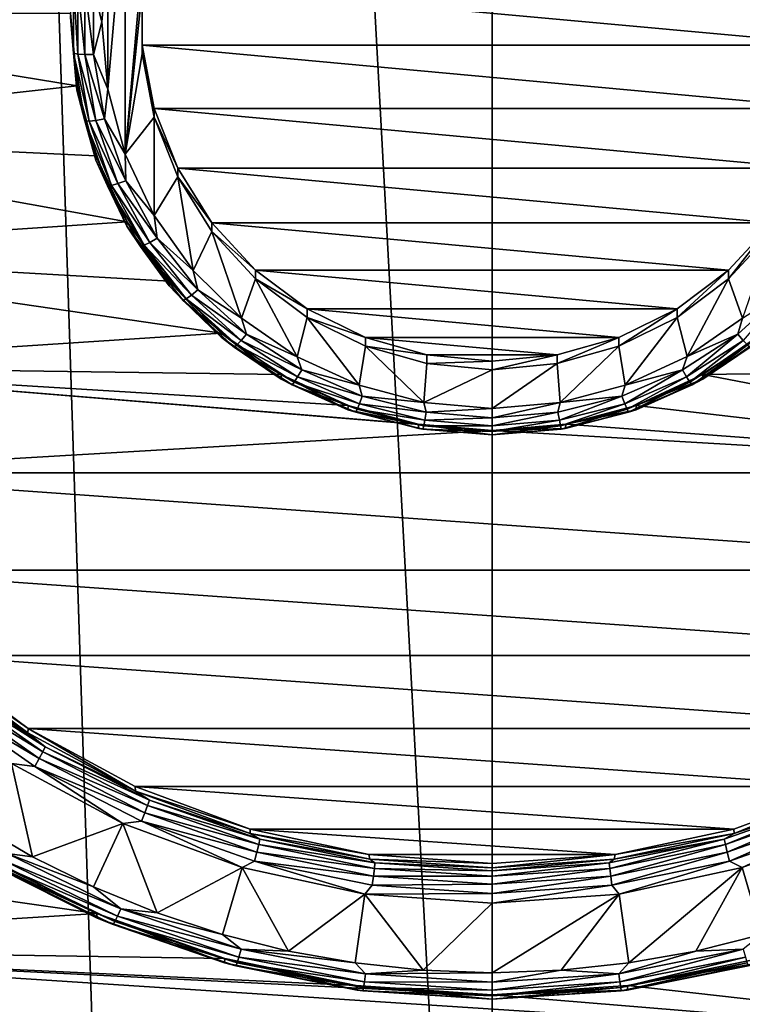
# Model space of a CAD drawing. Header units: metres. Extents: x -150 to 310, y -128 to 84.
# Tile 130 of 256: x -3.03 to 1.6, y -117.27 to -110.96. Entities that reach past the tile are written whole.
import ezdxf

# ---------------------------------------------------------------- set-up
doc = ezdxf.new("R2010")
doc.units = ezdxf.units.M
doc.layers.add('solid_26009703_SW0001', color=7, linetype='CONTINUOUS')

msp = doc.modelspace()

# ---------------------------------------------------------------- linework, layer by layer
at = {"layer": 'solid_26009703_SW0001'}
for points in [[(-0.000596, -124.709145, 16.25), (0.003128, -16.275095, 16.251808), (-5.880179, -16.400223, 16.125528)], [(-0.000596, -124.709145, 16.25), (2.308466, -124.69001, 16.230967), (0.003128, -16.275095, 16.251808)], [(5.7772, -124.589066, 16.130749), (5.884871, -16.400381, 16.125368), (0.003128, -16.275095, 16.251808)], [(2.308466, -124.69001, 16.230967), (5.7772, -124.589066, 16.130749), (0.003128, -16.275095, 16.251808)], [(-2.321975, -124.689781, 16.230743), (-0.000596, -124.709145, 16.25), (-5.880179, -16.400223, 16.125528)], [(-5.778094, -124.589027, 16.130713), (-2.321975, -124.689781, 16.230743), (-5.880179, -16.400223, 16.125528)], [(-2.349198, -111.822823, -17.942829), (-2.349225, -110.129768, -18.180773), (-2.163612, -109.736816, -18.235998)], [(-2.240147, -110.771706, -18.090555), (-2.349198, -111.822823, -17.942829), (-2.163612, -109.736816, -18.235998)], [(-2.461334, -111.406845, -18.001291), (-2.461346, -110.545746, -18.122311), (-2.349225, -110.129768, -18.180773)], [(-2.349198, -111.822823, -17.942829), (-2.461334, -111.406845, -18.001291), (-2.349225, -110.129768, -18.180773)], [(-2.552875, -110.765427, -18.081612), (-2.461346, -110.545746, -18.122311), (-2.5, -110.976295, -18.061802)], [(-2.461334, -111.406845, -18.001291), (-2.5, -110.976295, -18.061802), (-2.461346, -110.545746, -18.122311)], [(-2.681023, -111.177017, -17.894037), (-2.7, -110.948425, -17.863752), (-2.681023, -110.73703, -17.955873)], [(-2.681023, -110.73703, -17.955873), (-2.652675, -110.747124, -18.010807), (-2.652675, -111.182457, -17.949625)], [(-2.681023, -111.177017, -17.894037), (-2.681023, -110.73703, -17.955873), (-2.652675, -111.182457, -17.949625)], [(-2.240145, -110.716026, -17.694448), (-2.240145, -111.125153, -17.63695), (-2.240147, -110.771706, -18.090555)], [(2.240145, -111.125153, -17.63695), (-2.240145, -111.125153, -17.63695), (-2.240145, -110.716026, -17.694448)], [(2.240145, -111.125153, -17.63695), (-2.240145, -110.716026, -17.694448), (2.240145, -110.716026, -17.694448)], [(-2.652675, -110.747124, -18.010807), (-2.608516, -110.756905, -18.054136), (-2.608516, -111.184998, -17.993973)], [(-2.652675, -111.182457, -17.949625), (-2.652675, -110.747124, -18.010807), (-2.608516, -111.184998, -17.993973)], [(-2.608516, -110.756905, -18.054136), (-2.552875, -110.765427, -18.081612), (-2.552875, -111.18438, -18.02273)], [(-2.608516, -111.184998, -17.993973), (-2.608516, -110.756905, -18.054136), (-2.552875, -111.18438, -18.02273)], [(-2.552875, -111.18438, -18.02273), (-2.552875, -110.765427, -18.081612), (-2.5, -110.976295, -18.061802)], [(-2.240147, -110.771706, -18.090555), (-2.240144, -111.180824, -18.033056), (-2.349198, -111.822823, -17.942829)], [(-2.240145, -111.125153, -17.63695), (-2.240144, -111.180824, -18.033056), (-2.240147, -110.771706, -18.090555)], [(-5.5, -110.920586, -17.665699), (-2.7, -110.920586, -17.665699), (-2.658316, -111.385185, -17.600405)], [(-5.5, -110.920586, -17.665699), (-2.658316, -111.385185, -17.600405), (-5.443391, -111.695938, -17.55673)], [(-2.7, -110.920586, -17.665699), (-2.7, -110.948425, -17.863752), (-2.658981, -111.412712, -17.798502)], [(-2.658316, -111.385185, -17.600405), (-2.7, -110.920586, -17.665699), (-2.658981, -111.412712, -17.798502)], [(-2.681023, -111.177017, -17.894037), (-2.658981, -111.412712, -17.798502), (-2.7, -110.948425, -17.863752)], [(-2.552875, -111.18438, -18.02273), (-2.5, -110.976295, -18.061802), (-2.461334, -111.406845, -18.001291)], [(-2.607892, -111.611008, -17.833044), (-2.658981, -111.412712, -17.798502), (-2.681023, -111.177017, -17.894037)], [(-2.681023, -111.177017, -17.894037), (-2.652675, -111.182457, -17.949625), (-2.580317, -111.611855, -17.889277)], [(-2.607892, -111.611008, -17.833044), (-2.681023, -111.177017, -17.894037), (-2.580317, -111.611855, -17.889277)], [(-2.240144, -111.180824, -18.033056), (-2.163769, -111.586868, -17.97599), (-2.349198, -111.822823, -17.942829)], [(-2.240145, -111.125153, -17.63695), (-2.16377, -111.531197, -17.579884), (-2.240144, -111.180824, -18.033056)], [(2.16377, -111.531197, -17.579884), (-2.16377, -111.531197, -17.579884), (-2.240145, -111.125153, -17.63695)], [(2.16377, -111.531197, -17.579884), (-2.240145, -111.125153, -17.63695), (2.240145, -111.125153, -17.63695)], [(-2.16377, -111.531197, -17.579884), (-2.163769, -111.586868, -17.97599), (-2.240144, -111.180824, -18.033056)], [(-2.652675, -111.182457, -17.949625), (-2.608516, -111.184998, -17.993973), (-2.537362, -111.607246, -17.934629)], [(-2.580317, -111.611855, -17.889277), (-2.652675, -111.182457, -17.949625), (-2.537362, -111.607246, -17.934629)], [(-2.608516, -111.184998, -17.993973), (-2.552875, -111.18438, -18.02273), (-2.483239, -111.597626, -17.964653)], [(-2.537362, -111.607246, -17.934629), (-2.608516, -111.184998, -17.993973), (-2.483239, -111.597626, -17.964653)], [(-2.483239, -111.597626, -17.964653), (-2.552875, -111.18438, -18.02273), (-2.461334, -111.406845, -18.001291)], [(-5.443391, -111.695938, -17.55673), (-2.658316, -111.385185, -17.600405), (-2.537439, -111.834061, -17.537319)], [(-2.658316, -111.385185, -17.600405), (-2.658981, -111.412712, -17.798502), (-2.53717, -111.862892, -17.735233)], [(-2.607892, -111.611008, -17.833044), (-2.53717, -111.862892, -17.735233), (-2.658981, -111.412712, -17.798502)], [(-2.537439, -111.834061, -17.537319), (-2.658316, -111.385185, -17.600405), (-2.53717, -111.862892, -17.735233)], [(-2.483239, -111.597626, -17.964653), (-2.461334, -111.406845, -18.001291), (-2.349198, -111.822823, -17.942829)], [(-2.16377, -111.531197, -17.579884), (-2.013741, -111.913361, -17.526175), (-2.163769, -111.586868, -17.97599)], [(2.013741, -111.913361, -17.526175), (-2.013741, -111.913361, -17.526175), (-2.16377, -111.531197, -17.579884)], [(2.013741, -111.913361, -17.526175), (-2.16377, -111.531197, -17.579884), (2.16377, -111.531197, -17.579884)], [(-2.463624, -112.027153, -17.774559), (-2.53717, -111.862892, -17.735233), (-2.607892, -111.611008, -17.833044)], [(-2.607892, -111.611008, -17.833044), (-2.580317, -111.611855, -17.889277), (-2.437575, -112.023605, -17.831409)], [(-2.463624, -112.027153, -17.774559), (-2.607892, -111.611008, -17.833044), (-2.437575, -112.023605, -17.831409)], [(-2.580317, -111.611855, -17.889277), (-2.537362, -111.607246, -17.934629), (-2.396996, -112.012138, -17.877726)], [(-2.437575, -112.023605, -17.831409), (-2.580317, -111.611855, -17.889277), (-2.396996, -112.012138, -17.877726)], [(-2.537362, -111.607246, -17.934629), (-2.483239, -111.597626, -17.964653), (-2.345867, -111.993881, -17.908962)], [(-2.396996, -112.012138, -17.877726), (-2.537362, -111.607246, -17.934629), (-2.345867, -111.993881, -17.908962)], [(-2.345867, -111.993881, -17.908962), (-2.483239, -111.597626, -17.964653), (-2.349198, -111.822823, -17.942829)], [(-2.163769, -111.586868, -17.97599), (-2.163568, -112.215775, -17.887604), (-2.349198, -111.822823, -17.942829)], [(-2.163769, -111.586868, -17.97599), (-2.013738, -111.96904, -17.922281), (-2.163568, -112.215775, -17.887604)], [(-2.013741, -111.913361, -17.526175), (-2.013738, -111.96904, -17.922281), (-2.163769, -111.586868, -17.97599)], [(-5.443391, -111.695938, -17.55673), (-2.537439, -111.834061, -17.537319), (-2.337368, -112.258064, -17.47773)], [(-5.443391, -111.695938, -17.55673), (-2.337368, -112.258064, -17.47773), (-5.277476, -112.453903, -17.450205)], [(-2.537439, -111.834061, -17.537319), (-2.53717, -111.862892, -17.735233), (-2.338269, -112.285286, -17.675869)], [(-2.337368, -112.258064, -17.47773), (-2.537439, -111.834061, -17.537319), (-2.338269, -112.285286, -17.675869)], [(-2.463624, -112.027153, -17.774559), (-2.338269, -112.285286, -17.675869), (-2.53717, -111.862892, -17.735233)], [(-2.345867, -111.993881, -17.908962), (-2.349198, -111.822823, -17.942829), (-2.163568, -112.215775, -17.887604)], [(-2.013741, -111.913361, -17.526175), (-1.795861, -112.262856, -17.477057), (-2.013738, -111.96904, -17.922281)], [(1.795861, -112.262856, -17.477057), (-1.795861, -112.262856, -17.477057), (-2.013741, -111.913361, -17.526175)], [(1.795861, -112.262856, -17.477057), (-2.013741, -111.913361, -17.526175), (2.013741, -111.913361, -17.526175)], [(-2.396996, -112.012138, -17.877726), (-2.345867, -111.993881, -17.908962), (-2.144506, -112.362343, -17.85718)], [(-2.144506, -112.362343, -17.85718), (-2.345867, -111.993881, -17.908962), (-2.163568, -112.215775, -17.887604)], [(-2.013738, -111.96904, -17.922281), (-1.914627, -112.567734, -17.838139), (-2.163568, -112.215775, -17.887604)], [(-2.013738, -111.96904, -17.922281), (-1.795857, -112.318535, -17.873163), (-1.914627, -112.567734, -17.838139)], [(-1.795861, -112.262856, -17.477057), (-1.795857, -112.318535, -17.873163), (-2.013738, -111.96904, -17.922281)], [(-2.463624, -112.027153, -17.774559), (-2.437575, -112.023605, -17.831409), (-2.228342, -112.406471, -17.777601)], [(-2.252155, -112.414108, -17.720175), (-2.338269, -112.285286, -17.675869), (-2.463624, -112.027153, -17.774559)], [(-2.252155, -112.414108, -17.720175), (-2.463624, -112.027153, -17.774559), (-2.228342, -112.406471, -17.777601)], [(-2.437575, -112.023605, -17.831409), (-2.396996, -112.012138, -17.877726), (-2.191246, -112.388634, -17.824812)], [(-2.228342, -112.406471, -17.777601), (-2.437575, -112.023605, -17.831409), (-2.191246, -112.388634, -17.824812)], [(-2.191246, -112.388634, -17.824812), (-2.396996, -112.012138, -17.877726), (-2.144506, -112.362343, -17.85718)], [(-2.144506, -112.362343, -17.85718), (-2.163568, -112.215775, -17.887604), (-1.914627, -112.567734, -17.838139)], [(-5.277476, -112.453903, -17.450205), (-2.337368, -112.258064, -17.47773), (-2.068992, -112.63797, -17.424337)], [(-2.068992, -112.63797, -17.424337), (-2.337368, -112.258064, -17.47773), (-2.338269, -112.285286, -17.675869)], [(-2.068992, -112.63797, -17.424337), (-2.338269, -112.285286, -17.675869), (-2.06832, -112.667061, -17.622215)], [(-2.252155, -112.414108, -17.720175), (-2.06832, -112.667061, -17.622215), (-2.338269, -112.285286, -17.675869)], [(-1.795861, -112.262856, -17.477057), (-1.514947, -112.56739, -17.434256), (-1.795857, -112.318535, -17.873163)], [(1.514947, -112.56739, -17.434256), (-1.514947, -112.56739, -17.434256), (-1.795861, -112.262856, -17.477057)], [(1.514947, -112.56739, -17.434256), (-1.795861, -112.262856, -17.477057), (1.795861, -112.262856, -17.477057)], [(1.514947, -112.56739, -17.434256), (1.795861, -112.262856, -17.477057), (1.514974, -112.623039, -17.830366)], [(1.795861, -112.262856, -17.477057), (1.795871, -112.318512, -17.873165), (1.514974, -112.623039, -17.830366)], [(-2.191246, -112.388634, -17.824812), (-2.144506, -112.362343, -17.85718), (-1.884648, -112.692963, -17.810713)], [(-1.884648, -112.692963, -17.810713), (-2.144506, -112.362343, -17.85718), (-1.914627, -112.567734, -17.838139)], [(-1.795857, -112.318535, -17.873163), (-1.604192, -112.87468, -17.795), (-1.914627, -112.567734, -17.838139)], [(-1.795857, -112.318535, -17.873163), (-1.514947, -112.623062, -17.830364), (-1.604192, -112.87468, -17.795)], [(-1.514947, -112.56739, -17.434256), (-1.514947, -112.623062, -17.830364), (-1.795857, -112.318535, -17.873163)], [(1.514974, -112.623039, -17.830366), (1.795871, -112.318512, -17.873165), (1.604264, -112.874619, -17.79501)], [(-2.252155, -112.414108, -17.720175), (-2.228342, -112.406471, -17.777601), (-1.958325, -112.750015, -17.729321)], [(-1.979253, -112.761322, -17.671377), (-2.06832, -112.667061, -17.622215), (-2.252155, -112.414108, -17.720175)], [(-1.979253, -112.761322, -17.671377), (-2.252155, -112.414108, -17.720175), (-1.958325, -112.750015, -17.729321)], [(-2.228342, -112.406471, -17.777601), (-2.191246, -112.388634, -17.824812), (-1.925725, -112.726456, -17.777334)], [(-1.958325, -112.750015, -17.729321), (-2.228342, -112.406471, -17.777601), (-1.925725, -112.726456, -17.777334)], [(-1.925725, -112.726456, -17.777334), (-2.191246, -112.388634, -17.824812), (-1.884648, -112.692963, -17.810713)], [(-5.277476, -112.453903, -17.450205), (-2.068992, -112.63797, -17.424337), (-1.734255, -112.969444, -17.37775)], [(-5.277476, -112.453903, -17.450205), (-1.734255, -112.969444, -17.37775), (-5.002046, -113.183891, -17.347612)], [(-1.884648, -112.692963, -17.810713), (-1.914627, -112.567734, -17.838139), (-1.604192, -112.87468, -17.795)], [(-1.514947, -112.56739, -17.434256), (-1.185281, -112.814156, -17.399576), (-1.514947, -112.623062, -17.830364)], [(1.185281, -112.814156, -17.399576), (-1.185281, -112.814156, -17.399576), (-1.514947, -112.56739, -17.434256)], [(1.185281, -112.814156, -17.399576), (-1.514947, -112.56739, -17.434256), (1.514947, -112.56739, -17.434256)], [(1.185281, -112.814156, -17.399576), (1.514947, -112.56739, -17.434256), (1.185312, -112.869804, -17.795687)], [(1.514947, -112.56739, -17.434256), (1.514974, -112.623039, -17.830366), (1.185312, -112.869804, -17.795687)], [(-1.514947, -112.623062, -17.830364), (-1.248276, -113.120651, -17.760431), (-1.604192, -112.87468, -17.795)], [(-1.514947, -112.623062, -17.830364), (-1.185283, -112.869827, -17.795683), (-1.248276, -113.120651, -17.760431)], [(-1.185281, -112.814156, -17.399576), (-1.185283, -112.869827, -17.795683), (-1.514947, -112.623062, -17.830364)], [(1.185312, -112.869804, -17.795687), (1.514974, -112.623039, -17.830366), (1.248356, -113.120605, -17.760439)], [(1.514974, -112.623039, -17.830366), (1.604264, -112.874619, -17.79501), (1.248356, -113.120605, -17.760439)], [(-2.068992, -112.63797, -17.424337), (-2.06832, -112.667061, -17.622215), (-1.735527, -112.996613, -17.575899)], [(-1.734255, -112.969444, -17.37775), (-2.068992, -112.63797, -17.424337), (-1.735527, -112.996613, -17.575899)], [(-1.979253, -112.761322, -17.671377), (-1.735527, -112.996613, -17.575899), (-2.06832, -112.667061, -17.622215)], [(-1.925725, -112.726456, -17.777334), (-1.884648, -112.692963, -17.810713), (-1.573382, -112.976715, -17.770834)], [(-1.573382, -112.976715, -17.770834), (-1.884648, -112.692963, -17.810713), (-1.604192, -112.87468, -17.795)], [(1.884648, -112.692963, -17.810713), (1.573382, -112.976715, -17.770834), (1.604264, -112.874619, -17.79501)], [(1.607674, -113.016388, -17.736588), (1.573382, -112.976715, -17.770834), (1.884648, -112.692963, -17.810713)], [(-1.979253, -112.761322, -17.671377), (-1.958325, -112.750015, -17.729321), (-1.634891, -113.044853, -17.687881)], [(-1.958325, -112.750015, -17.729321), (-1.925725, -112.726456, -17.777334), (-1.607674, -113.016388, -17.736588)], [(-1.634891, -113.044853, -17.687881), (-1.958325, -112.750015, -17.729321), (-1.607674, -113.016388, -17.736588)], [(-1.607674, -113.016388, -17.736588), (-1.925725, -112.726456, -17.777334), (-1.573382, -112.976715, -17.770834)], [(-1.652362, -113.059319, -17.629498), (-1.735527, -112.996613, -17.575899), (-1.979253, -112.761322, -17.671377)], [(-1.652362, -113.059319, -17.629498), (-1.979253, -112.761322, -17.671377), (-1.634891, -113.044853, -17.687881)], [(-1.185281, -112.814156, -17.399576), (-0.811708, -112.998466, -17.373672), (-1.185283, -112.869827, -17.795683)], [(0.811708, -112.998466, -17.373672), (-0.811708, -112.998466, -17.373672), (-1.185281, -112.814156, -17.399576)], [(0.811708, -112.998466, -17.373672), (-1.185281, -112.814156, -17.399576), (1.185281, -112.814156, -17.399576)], [(0.811708, -112.998466, -17.373672), (1.185281, -112.814156, -17.399576), (0.811722, -113.054131, -17.769781)], [(1.185281, -112.814156, -17.399576), (1.185312, -112.869804, -17.795687), (0.811722, -113.054131, -17.769781)], [(-1.573382, -112.976715, -17.770834), (-1.604192, -112.87468, -17.795), (-1.248276, -113.120651, -17.760431)], [(-1.185283, -112.869827, -17.795683), (-0.851194, -113.303864, -17.734682), (-1.248276, -113.120651, -17.760431)], [(-1.185283, -112.869827, -17.795683), (-0.811709, -113.054138, -17.769779), (-0.851194, -113.303864, -17.734682)], [(-0.811708, -112.998466, -17.373672), (-0.811709, -113.054138, -17.769779), (-1.185283, -112.869827, -17.795683)], [(0.811722, -113.054131, -17.769781), (1.185312, -112.869804, -17.795687), (0.851275, -113.303833, -17.734688)], [(1.185312, -112.869804, -17.795687), (1.248356, -113.120605, -17.760439), (0.851275, -113.303833, -17.734688)], [(1.573382, -112.976715, -17.770834), (1.248356, -113.120605, -17.760439), (1.604264, -112.874619, -17.79501)], [(-5.002046, -113.183891, -17.347612), (-1.734255, -112.969444, -17.37775), (-1.350619, -113.235207, -17.340401)], [(-1.734255, -112.969444, -17.37775), (-1.735527, -112.996613, -17.575899), (-1.35, -113.263939, -17.538328)], [(-1.652362, -113.059319, -17.629498), (-1.35, -113.263939, -17.538328), (-1.735527, -112.996613, -17.575899)], [(-1.350619, -113.235207, -17.340401), (-1.734255, -112.969444, -17.37775), (-1.35, -113.263939, -17.538328)], [(-1.607674, -113.016388, -17.736588), (-1.573382, -112.976715, -17.770834), (-1.219198, -113.205856, -17.73863)], [(-1.219198, -113.205856, -17.73863), (-1.573382, -112.976715, -17.770834), (-1.248276, -113.120651, -17.760431)], [(-0.811708, -112.998466, -17.373672), (-0.417236, -113.109665, -17.358046), (-0.811709, -113.054138, -17.769779)], [(0.417236, -113.109665, -17.358046), (-0.417236, -113.109665, -17.358046), (-0.811708, -112.998466, -17.373672)], [(0.417236, -113.109665, -17.358046), (-0.811708, -112.998466, -17.373672), (0.811708, -112.998466, -17.373672)], [(0.417236, -113.109665, -17.358046), (0.811708, -112.998466, -17.373672), (0.417239, -113.165337, -17.754152)], [(0.811708, -112.998466, -17.373672), (0.811722, -113.054131, -17.769781), (0.417239, -113.165337, -17.754152)], [(1.573382, -112.976715, -17.770834), (1.219198, -113.205856, -17.73863), (1.248356, -113.120605, -17.760439)], [(1.245771, -113.250534, -17.70368), (1.219198, -113.205856, -17.73863), (1.573382, -112.976715, -17.770834)], [(1.245771, -113.250534, -17.70368), (1.573382, -112.976715, -17.770834), (1.607674, -113.016388, -17.736588)], [(1.734255, -112.969444, -17.37775), (1.35, -113.263939, -17.538328), (1.735527, -112.996613, -17.575899)], [(1.734255, -112.969444, -17.37775), (1.350619, -113.235207, -17.340401), (1.35, -113.263939, -17.538328)], [(1.652362, -113.059319, -17.629498), (1.735527, -112.996613, -17.575899), (1.35, -113.263939, -17.538328)], [(1.734255, -112.969444, -17.37775), (5.002046, -113.183891, -17.347612), (1.350619, -113.235207, -17.340401)], [(-1.652362, -113.059319, -17.629498), (-1.634891, -113.044853, -17.687881), (-1.266861, -113.282967, -17.654419)], [(-1.280399, -113.299973, -17.595676), (-1.35, -113.263939, -17.538328), (-1.652362, -113.059319, -17.629498)], [(-1.280399, -113.299973, -17.595676), (-1.652362, -113.059319, -17.629498), (-1.266861, -113.282967, -17.654419)], [(-1.634891, -113.044853, -17.687881), (-1.607674, -113.016388, -17.736588), (-1.245771, -113.250534, -17.70368)], [(-1.266861, -113.282967, -17.654419), (-1.634891, -113.044853, -17.687881), (-1.245771, -113.250534, -17.70368)], [(-1.245771, -113.250534, -17.70368), (-1.607674, -113.016388, -17.736588), (-1.219198, -113.205856, -17.73863)], [(-0.811709, -113.054138, -17.769779), (-0.436484, -113.413628, -17.719255), (-0.851194, -113.303864, -17.734682)], [(-0.811709, -113.054138, -17.769779), (-0.417235, -113.165337, -17.754152), (-0.436484, -113.413628, -17.719255)], [(-0.417236, -113.109665, -17.358046), (-0.417235, -113.165337, -17.754152), (-0.811709, -113.054138, -17.769779)], [(0.417239, -113.165337, -17.754152), (0.811722, -113.054131, -17.769781), (0.436537, -113.41362, -17.719257)], [(0.811722, -113.054131, -17.769781), (0.851275, -113.303833, -17.734688), (0.436537, -113.41362, -17.719257)], [(1.245771, -113.250534, -17.70368), (1.607674, -113.016388, -17.736588), (1.266861, -113.282967, -17.654419)], [(1.607674, -113.016388, -17.736588), (1.634891, -113.044853, -17.687881), (1.266861, -113.282967, -17.654419)], [(1.266861, -113.282967, -17.654419), (1.634891, -113.044853, -17.687881), (1.280399, -113.299973, -17.595676)], [(1.634891, -113.044853, -17.687881), (1.652362, -113.059319, -17.629498), (1.280399, -113.299973, -17.595676)], [(1.280399, -113.299973, -17.595676), (1.652362, -113.059319, -17.629498), (1.35, -113.263939, -17.538328)], [(-1.219198, -113.205856, -17.73863), (-1.248276, -113.120651, -17.760431), (-0.851194, -113.303864, -17.734682)], [(-0.417236, -113.109665, -17.358046), (0, -113.148689, -17.35256), (-0.417235, -113.165337, -17.754152)], [(0.417236, -113.109665, -17.358046), (0, -113.148689, -17.35256), (-0.417236, -113.109665, -17.358046)], [(0.417236, -113.109665, -17.358046), (0.417239, -113.165337, -17.754152), (0, -113.204361, -17.748667)], [(0.417236, -113.109665, -17.358046), (0, -113.204361, -17.748667), (0, -113.148689, -17.35256)], [(1.219198, -113.205856, -17.73863), (0.851275, -113.303833, -17.734688), (1.248356, -113.120605, -17.760439)], [(-5.002046, -113.183891, -17.347612), (-0.473648, -113.552322, -17.295834), (0, -113.594315, -17.289932)], [(-5.002046, -113.183891, -17.347612), (0, -113.594315, -17.289932), (-4.627534, -113.863815, -17.252056)], [(-5.002046, -113.183891, -17.347612), (-1.350619, -113.235207, -17.340401), (-0.922446, -113.433334, -17.312555)], [(-5.002046, -113.183891, -17.347612), (-0.922446, -113.433334, -17.312555), (-0.473648, -113.552322, -17.295834)], [(-0.417235, -113.165337, -17.754152), (0, -113.204361, -17.748667), (-0.436484, -113.413628, -17.719255)], [(0, -113.148689, -17.35256), (0, -113.204361, -17.748667), (-0.417235, -113.165337, -17.754152)], [(0.417239, -113.165337, -17.754152), (0.436537, -113.41362, -17.719257), (0, -113.451927, -17.713873)], [(0.417239, -113.165337, -17.754152), (0, -113.451927, -17.713873), (0, -113.204361, -17.748667)], [(1.350619, -113.235207, -17.340401), (5.002046, -113.183891, -17.347612), (4.627534, -113.863815, -17.252056)], [(-1.350619, -113.235207, -17.340401), (-1.35, -113.263939, -17.538328), (-0.923454, -113.460899, -17.510647)], [(-0.922446, -113.433334, -17.312555), (-1.350619, -113.235207, -17.340401), (-0.923454, -113.460899, -17.510647)], [(-1.266861, -113.282967, -17.654419), (-1.245771, -113.250534, -17.70368), (-0.849886, -113.422493, -17.679514)], [(-1.245771, -113.250534, -17.70368), (-1.219198, -113.205856, -17.73863), (-0.831758, -113.374153, -17.714979)], [(-0.849886, -113.422493, -17.679514), (-1.245771, -113.250534, -17.70368), (-0.831758, -113.374153, -17.714979)], [(-0.831758, -113.374153, -17.714979), (-1.219198, -113.205856, -17.73863), (-0.851194, -113.303864, -17.734682)], [(0, -113.204361, -17.748667), (0, -113.451927, -17.713873), (-0.436484, -113.413628, -17.719255)], [(1.219198, -113.205856, -17.73863), (0.831758, -113.374153, -17.714979), (0.851275, -113.303833, -17.734688)], [(0.849886, -113.422493, -17.679514), (0.831758, -113.374153, -17.714979), (1.219198, -113.205856, -17.73863)], [(0.849886, -113.422493, -17.679514), (1.219198, -113.205856, -17.73863), (1.245771, -113.250534, -17.70368)], [(0.849886, -113.422493, -17.679514), (1.245771, -113.250534, -17.70368), (0.864274, -113.457832, -17.629841)], [(1.245771, -113.250534, -17.70368), (1.266861, -113.282967, -17.654419), (0.864274, -113.457832, -17.629841)], [(1.350619, -113.235207, -17.340401), (4.627534, -113.863815, -17.252056), (0.922446, -113.433334, -17.312555)], [(1.350619, -113.235207, -17.340401), (0.922446, -113.433334, -17.312555), (1.35, -113.263939, -17.538328)], [(-1.280399, -113.299973, -17.595676), (-0.923454, -113.460899, -17.510647), (-1.35, -113.263939, -17.538328)], [(-1.280399, -113.299973, -17.595676), (-1.266861, -113.282967, -17.654419), (-0.864274, -113.457832, -17.629841)], [(-0.87351, -113.476707, -17.570837), (-0.923454, -113.460899, -17.510647), (-1.280399, -113.299973, -17.595676)], [(-0.87351, -113.476707, -17.570837), (-1.280399, -113.299973, -17.595676), (-0.864274, -113.457832, -17.629841)], [(-0.864274, -113.457832, -17.629841), (-1.266861, -113.282967, -17.654419), (-0.849886, -113.422493, -17.679514)], [(-0.831758, -113.374153, -17.714979), (-0.851194, -113.303864, -17.734682), (-0.436484, -113.413628, -17.719255)], [(0.831758, -113.374153, -17.714979), (0.436537, -113.41362, -17.719257), (0.851275, -113.303833, -17.734688)], [(0.864274, -113.457832, -17.629841), (1.266861, -113.282967, -17.654419), (0.87351, -113.476707, -17.570837)], [(1.266861, -113.282967, -17.654419), (1.280399, -113.299973, -17.595676), (0.87351, -113.476707, -17.570837)], [(0.87351, -113.476707, -17.570837), (1.280399, -113.299973, -17.595676), (0.923454, -113.460899, -17.510647)], [(0.922446, -113.433334, -17.312555), (0.923454, -113.460899, -17.510647), (1.35, -113.263939, -17.538328)], [(1.280399, -113.299973, -17.595676), (1.35, -113.263939, -17.538328), (0.923454, -113.460899, -17.510647)], [(-0.849886, -113.422493, -17.679514), (-0.831758, -113.374153, -17.714979), (-0.421629, -113.476997, -17.700523)], [(-0.421629, -113.476997, -17.700523), (-0.831758, -113.374153, -17.714979), (-0.436484, -113.413628, -17.719255)], [(0.831758, -113.374153, -17.714979), (0.421629, -113.476997, -17.700523), (0.436537, -113.41362, -17.719257)], [(0.430819, -113.52758, -17.664743), (0.421629, -113.476997, -17.700523), (0.831758, -113.374153, -17.714979)], [(0.430819, -113.52758, -17.664743), (0.831758, -113.374153, -17.714979), (0.849886, -113.422493, -17.679514)], [(-0.473648, -113.552322, -17.295834), (-0.922446, -113.433334, -17.312555), (-0.923454, -113.460899, -17.510647)], [(-0.864274, -113.457832, -17.629841), (-0.849886, -113.422493, -17.679514), (-0.430819, -113.52758, -17.664743)], [(-0.430819, -113.52758, -17.664743), (-0.849886, -113.422493, -17.679514), (-0.421629, -113.476997, -17.700523)], [(-0.421629, -113.476997, -17.700523), (-0.436484, -113.413628, -17.719255), (0, -113.451927, -17.713873)], [(-0.421629, -113.476997, -17.700523), (0, -113.451927, -17.713873), (0, -113.511597, -17.695662)], [(0, -113.511597, -17.695662), (0, -113.451927, -17.713873), (0.436537, -113.41362, -17.719257)], [(0.421629, -113.476997, -17.700523), (0, -113.511597, -17.695662), (0.436537, -113.41362, -17.719257)], [(0.430819, -113.52758, -17.664743), (0.849886, -113.422493, -17.679514), (0.438112, -113.564705, -17.614822)], [(0.849886, -113.422493, -17.679514), (0.864274, -113.457832, -17.629841), (0.438112, -113.564705, -17.614822)], [(0.922446, -113.433334, -17.312555), (4.627534, -113.863815, -17.252056), (0.473648, -113.552322, -17.295834)], [(0.922446, -113.433334, -17.312555), (0.473648, -113.552322, -17.295834), (0.923454, -113.460899, -17.510647)], [(-0.473648, -113.552322, -17.295834), (-0.923454, -113.460899, -17.510647), (-0.46885, -113.581528, -17.493694)], [(-0.87351, -113.476707, -17.570837), (-0.46885, -113.581528, -17.493694), (-0.923454, -113.460899, -17.510647)], [(-0.87351, -113.476707, -17.570837), (-0.864274, -113.457832, -17.629841), (-0.438112, -113.564705, -17.614822)], [(-0.442794, -113.584724, -17.555656), (-0.46885, -113.581528, -17.493694), (-0.87351, -113.476707, -17.570837)], [(-0.442794, -113.584724, -17.555656), (-0.87351, -113.476707, -17.570837), (-0.438112, -113.564705, -17.614822)], [(-0.438112, -113.564705, -17.614822), (-0.864274, -113.457832, -17.629841), (-0.430819, -113.52758, -17.664743)], [(-0.430819, -113.52758, -17.664743), (-0.421629, -113.476997, -17.700523), (0, -113.511597, -17.695662)], [(-0.430819, -113.52758, -17.664743), (0, -113.511597, -17.695662), (0, -113.562935, -17.659775)], [(0, -113.562935, -17.659775), (0, -113.511597, -17.695662), (0.421629, -113.476997, -17.700523)], [(0.430819, -113.52758, -17.664743), (0, -113.562935, -17.659775), (0.421629, -113.476997, -17.700523)], [(0.438112, -113.564705, -17.614822), (0.864274, -113.457832, -17.629841), (0.442794, -113.584724, -17.555656)], [(0.864274, -113.457832, -17.629841), (0.87351, -113.476707, -17.570837), (0.442794, -113.584724, -17.555656)], [(0.442794, -113.584724, -17.555656), (0.87351, -113.476707, -17.570837), (0.46885, -113.581528, -17.493694)], [(0.473648, -113.552322, -17.295834), (0.46885, -113.581528, -17.493694), (0.923454, -113.460899, -17.510647)], [(0.87351, -113.476707, -17.570837), (0.923454, -113.460899, -17.510647), (0.46885, -113.581528, -17.493694)], [(-0.473648, -113.552322, -17.295834), (0, -113.622147, -17.487986), (0, -113.594315, -17.289932)], [(-0.473648, -113.552322, -17.295834), (-0.46885, -113.581528, -17.493694), (0, -113.622147, -17.487986)], [(-0.442794, -113.584724, -17.555656), (-0.438112, -113.564705, -17.614822), (0, -113.600655, -17.60977)], [(-0.438112, -113.564705, -17.614822), (-0.430819, -113.52758, -17.664743), (0, -113.562935, -17.659775)], [(-0.438112, -113.564705, -17.614822), (0, -113.562935, -17.659775), (0, -113.600655, -17.60977)], [(0.430819, -113.52758, -17.664743), (0.438112, -113.564705, -17.614822), (0, -113.600655, -17.60977)], [(0.430819, -113.52758, -17.664743), (0, -113.600655, -17.60977), (0, -113.562935, -17.659775)], [(0.473648, -113.552322, -17.295834), (4.627534, -113.863815, -17.252056), (0, -113.594315, -17.289932)], [(0.473648, -113.552322, -17.295834), (0, -113.594315, -17.289932), (0.46885, -113.581528, -17.493694)], [(0.438112, -113.564705, -17.614822), (0.442794, -113.584724, -17.555656), (0, -113.621056, -17.55055)], [(0.438112, -113.564705, -17.614822), (0, -113.621056, -17.55055), (0, -113.600655, -17.60977)], [(4.627534, -113.863815, -17.252056), (-4.627534, -113.863815, -17.252056), (0, -113.594315, -17.289932)], [(0, -113.621056, -17.55055), (0, -113.622147, -17.487986), (-0.46885, -113.581528, -17.493694)], [(-0.442794, -113.584724, -17.555656), (0, -113.621056, -17.55055), (-0.46885, -113.581528, -17.493694)], [(-0.442794, -113.584724, -17.555656), (0, -113.600655, -17.60977), (0, -113.621056, -17.55055)], [(0.46885, -113.581528, -17.493694), (0, -113.594315, -17.289932), (0, -113.622147, -17.487986)], [(0.442794, -113.584724, -17.555656), (0.46885, -113.581528, -17.493694), (0, -113.622147, -17.487986)], [(0, -113.621056, -17.55055), (0.442794, -113.584724, -17.555656), (0, -113.622147, -17.487986)], [(4.155415, -114.488098, -17.164318), (-4.155415, -114.488098, -17.164318), (-4.627534, -113.863815, -17.252056)], [(4.155415, -114.488098, -17.164318), (-4.627534, -113.863815, -17.252056), (4.627534, -113.863815, -17.252056)], [(3.602651, -115.035461, -17.087393), (-3.602651, -115.035461, -17.087393), (-4.155415, -114.488098, -17.164318)], [(3.602651, -115.035461, -17.087393), (-4.155415, -114.488098, -17.164318), (4.155415, -114.488098, -17.164318)], [(-3.601734, -115.06459, -17.285263), (-3.602651, -115.035461, -17.087393), (-2.972027, -115.503143, -17.021664)], [(2.972027, -115.503143, -17.021664), (-2.972027, -115.503143, -17.021664), (-3.602651, -115.035461, -17.087393)], [(2.972027, -115.503143, -17.021664), (-3.602651, -115.035461, -17.087393), (3.602651, -115.035461, -17.087393)], [(-2.973525, -115.530289, -17.219814), (-3.601734, -115.06459, -17.285263), (-2.972027, -115.503143, -17.021664)], [(-3.477124, -115.189369, -17.329958), (-3.601734, -115.06459, -17.285263), (-2.973525, -115.530289, -17.219814)], [(-3.477124, -115.189369, -17.329958), (-2.862767, -115.618805, -17.269604), (-3.495043, -115.218948, -17.382179)], [(-3.477124, -115.189369, -17.329958), (-2.973525, -115.530289, -17.219814), (-2.862767, -115.618805, -17.269604)], [(-3.52298, -115.259117, -17.42128), (-2.900521, -115.694221, -17.36013), (-3.558198, -115.305946, -17.443424)], [(-3.495043, -115.218948, -17.382179), (-2.87752, -115.650597, -17.321514), (-3.52298, -115.259117, -17.42128)], [(-2.87752, -115.650597, -17.321514), (-2.900521, -115.694221, -17.36013), (-3.52298, -115.259117, -17.42128)], [(-2.862767, -115.618805, -17.269604), (-2.87752, -115.650597, -17.321514), (-3.495043, -115.218948, -17.382179)], [(-3.558198, -115.305946, -17.443424), (-2.929517, -115.745399, -17.381662), (-3.077471, -115.727135, -17.394115)], [(-2.900521, -115.694221, -17.36013), (-2.929517, -115.745399, -17.381662), (-3.558198, -115.305946, -17.443424)], [(-2.284783, -115.90271, -17.167473), (-2.973525, -115.530289, -17.219814), (-2.972027, -115.503143, -17.021664)], [(-2.862767, -115.618805, -17.269604), (-2.973525, -115.530289, -17.219814), (-2.284783, -115.90271, -17.167473)], [(-2.284783, -115.90271, -17.167473), (-2.972027, -115.503143, -17.021664), (-2.285467, -115.874016, -16.96954)], [(2.285467, -115.874016, -16.96954), (-2.285467, -115.874016, -16.96954), (-2.972027, -115.503143, -17.021664)], [(2.285467, -115.874016, -16.96954), (-2.972027, -115.503143, -17.021664), (2.972027, -115.503143, -17.021664)], [(-2.87752, -115.650597, -17.321514), (-2.206394, -115.994965, -17.273117), (-2.900521, -115.694221, -17.36013)], [(-2.862767, -115.618805, -17.269604), (-2.195083, -115.961403, -17.221455), (-2.87752, -115.650597, -17.321514)], [(-2.195083, -115.961403, -17.221455), (-2.206394, -115.994965, -17.273117), (-2.87752, -115.650597, -17.321514)], [(-2.862767, -115.618805, -17.269604), (-2.284783, -115.90271, -17.167473), (-2.195083, -115.961403, -17.221455)], [(-2.900521, -115.694221, -17.36013), (-2.224031, -116.041344, -17.311346), (-2.929517, -115.745399, -17.381662)], [(-2.206394, -115.994965, -17.273117), (-2.224031, -116.041344, -17.311346), (-2.900521, -115.694221, -17.36013)], [(-3.077471, -115.727135, -17.394115), (-2.943377, -116.323578, -17.310289), (-3.321018, -116.101616, -17.341484)], [(-3.077471, -115.727135, -17.394115), (-2.365096, -116.111282, -17.340126), (-2.943377, -116.323578, -17.310289)], [(-2.929517, -115.745399, -17.381662), (-2.365096, -116.111282, -17.340126), (-3.077471, -115.727135, -17.394115)], [(-2.929517, -115.745399, -17.381662), (-2.246264, -116.095985, -17.332392), (-2.365096, -116.111282, -17.340126)], [(-2.224031, -116.041344, -17.311346), (-2.246264, -116.095985, -17.332392), (-2.929517, -115.745399, -17.381662)], [(-2.284783, -115.90271, -17.167473), (-2.285467, -115.874016, -16.96954), (-1.548478, -116.146683, -16.931219)], [(1.548478, -116.146683, -16.931219), (-1.548478, -116.146683, -16.931219), (-2.285467, -115.874016, -16.96954)], [(1.548478, -116.146683, -16.931219), (-2.285467, -115.874016, -16.96954), (2.285467, -115.874016, -16.96954)], [(-1.549529, -116.174278, -17.129307), (-2.284783, -115.90271, -17.167473), (-1.548478, -116.146683, -16.931219)], [(-2.195083, -115.961403, -17.221455), (-2.284783, -115.90271, -17.167473), (-1.549529, -116.174278, -17.129307)], [(1.549529, -116.174278, -17.129307), (1.548478, -116.146683, -16.931219), (2.285467, -115.874016, -16.96954)], [(2.284783, -115.90271, -17.167473), (1.549529, -116.174278, -17.129307), (2.285467, -115.874016, -16.96954)], [(2.195083, -115.961403, -17.221455), (1.549529, -116.174278, -17.129307), (2.284783, -115.90271, -17.167473)], [(-2.195083, -115.961403, -17.221455), (-1.486508, -116.210785, -17.186407), (-2.206394, -115.994965, -17.273117)], [(-2.195083, -115.961403, -17.221455), (-1.549529, -116.174278, -17.129307), (-1.486508, -116.210785, -17.186407)], [(2.195083, -115.961403, -17.221455), (1.486508, -116.210785, -17.186407), (1.549529, -116.174278, -17.129307)], [(1.494168, -116.245628, -17.23789), (1.486508, -116.210785, -17.186407), (2.195083, -115.961403, -17.221455)], [(2.206394, -115.994965, -17.273117), (1.494168, -116.245628, -17.23789), (2.195083, -115.961403, -17.221455)], [(-2.206394, -115.994965, -17.273117), (-1.494168, -116.245628, -17.23789), (-2.224031, -116.041344, -17.311346)], [(-1.486508, -116.210785, -17.186407), (-1.494168, -116.245628, -17.23789), (-2.206394, -115.994965, -17.273117)], [(1.506111, -116.294006, -17.275837), (1.494168, -116.245628, -17.23789), (2.206394, -115.994965, -17.273117)], [(2.224031, -116.041344, -17.311346), (1.506111, -116.294006, -17.275837), (2.206394, -115.994965, -17.273117)], [(-2.530891, -116.687355, -16.855234), (-6.045405, -116.907158, -16.824341), (-6.78251, -116.075623, -16.941206)], [(-2.530891, -116.687355, -16.855234), (-6.78251, -116.075623, -16.941206), (-3.298064, -116.293793, -16.910545)], [(-2.246264, -116.095985, -17.332392), (-1.600656, -116.393532, -17.300459), (-2.365096, -116.111282, -17.340126)], [(-2.224031, -116.041344, -17.311346), (-1.506111, -116.294006, -17.275837), (-2.246264, -116.095985, -17.332392)], [(-2.246264, -116.095985, -17.332392), (-1.521167, -116.351173, -17.296526), (-1.600656, -116.393532, -17.300459)], [(-1.506111, -116.294006, -17.275837), (-1.521167, -116.351173, -17.296526), (-2.246264, -116.095985, -17.332392)], [(-1.494168, -116.245628, -17.23789), (-1.506111, -116.294006, -17.275837), (-2.224031, -116.041344, -17.311346)], [(2.224031, -116.041344, -17.311346), (1.521167, -116.351173, -17.296526), (1.506111, -116.294006, -17.275837)], [(2.224031, -116.041344, -17.311346), (2.246264, -116.095985, -17.332392), (1.521167, -116.351173, -17.296526)], [(1.521167, -116.351173, -17.296526), (2.246264, -116.095985, -17.332392), (1.600549, -116.393562, -17.300453)], [(2.246264, -116.095985, -17.332392), (2.364996, -116.111328, -17.34012), (1.600549, -116.393562, -17.300453)], [(-3.105812, -116.301979, -17.303499), (-3.321018, -116.101616, -17.341484), (-2.943377, -116.323578, -17.310289)], [(-2.365096, -116.111282, -17.340126), (-2.552193, -116.516914, -17.283117), (-2.943377, -116.323578, -17.310289)], [(-2.365096, -116.111282, -17.340126), (-2.144477, -116.68351, -17.259705), (-2.552193, -116.516914, -17.283117)], [(-2.365096, -116.111282, -17.340126), (-1.600656, -116.393532, -17.300459), (-2.144477, -116.68351, -17.259705)], [(-1.549529, -116.174278, -17.129307), (-1.548478, -116.146683, -16.931219), (-0.788526, -116.310265, -16.90823)], [(0.788526, -116.310265, -16.90823), (-0.788526, -116.310265, -16.90823), (-1.548478, -116.146683, -16.931219)], [(0.788526, -116.310265, -16.90823), (-1.548478, -116.146683, -16.931219), (1.548478, -116.146683, -16.931219)], [(1.549529, -116.174278, -17.129307), (0.788526, -116.310265, -16.90823), (1.548478, -116.146683, -16.931219)], [(1.600549, -116.393562, -17.300453), (2.364996, -116.111328, -17.34012), (1.72666, -116.821175, -17.240356)], [(-0.782732, -116.339462, -17.106092), (-1.549529, -116.174278, -17.129307), (-0.788526, -116.310265, -16.90823)], [(-1.486508, -116.210785, -17.186407), (-1.549529, -116.174278, -17.129307), (-0.782732, -116.339462, -17.106092)], [(-1.486508, -116.210785, -17.186407), (-0.750242, -116.362289, -17.165113), (-1.494168, -116.245628, -17.23789)], [(-1.486508, -116.210785, -17.186407), (-0.782732, -116.339462, -17.106092), (-0.750242, -116.362289, -17.165113)], [(1.486508, -116.210785, -17.186407), (0.750242, -116.362289, -17.165113), (0.782732, -116.339462, -17.106092)], [(0.754108, -116.397919, -17.216486), (0.750242, -116.362289, -17.165113), (1.486508, -116.210785, -17.186407)], [(1.494168, -116.245628, -17.23789), (0.754108, -116.397919, -17.216486), (1.486508, -116.210785, -17.186407)], [(1.549529, -116.174278, -17.129307), (0.782732, -116.339462, -17.106092), (0.788526, -116.310265, -16.90823)], [(1.486508, -116.210785, -17.186407), (0.782732, -116.339462, -17.106092), (1.549529, -116.174278, -17.129307)], [(-1.494168, -116.245628, -17.23789), (-0.754108, -116.397919, -17.216486), (-1.506111, -116.294006, -17.275837)], [(-0.750242, -116.362289, -17.165113), (-0.754108, -116.397919, -17.216486), (-1.494168, -116.245628, -17.23789)], [(0.760136, -116.44751, -17.254263), (0.754108, -116.397919, -17.216486), (1.494168, -116.245628, -17.23789)], [(1.506111, -116.294006, -17.275837), (0.760136, -116.44751, -17.254263), (1.494168, -116.245628, -17.23789)], [(-2.530891, -116.687355, -16.855234), (-3.298064, -116.293793, -16.910545), (-3.299358, -116.321182, -17.10866)], [(-2.530891, -116.687355, -16.855234), (-3.299358, -116.321182, -17.10866), (-2.529847, -116.716034, -17.053167)], [(-3.170106, -116.394371, -17.160786), (-2.529847, -116.716034, -17.053167), (-3.299358, -116.321182, -17.10866)], [(-3.133728, -116.345901, -17.268654), (-2.398451, -116.704971, -17.218191), (-3.155883, -116.377747, -17.219475)], [(-3.133728, -116.345901, -17.268654), (-3.105812, -116.301979, -17.303499), (-2.377086, -116.657845, -17.253485)], [(-3.133728, -116.345901, -17.268654), (-2.377086, -116.657845, -17.253485), (-2.398451, -116.704971, -17.218191)], [(-3.105812, -116.301979, -17.303499), (-2.943377, -116.323578, -17.310289), (-2.552193, -116.516914, -17.283117)], [(-2.377086, -116.657845, -17.253485), (-3.105812, -116.301979, -17.303499), (-2.552193, -116.516914, -17.283117)], [(-1.521167, -116.351173, -17.296526), (-0.814342, -116.562576, -17.276701), (-1.600656, -116.393532, -17.300459)], [(-1.506111, -116.294006, -17.275837), (-0.760136, -116.44751, -17.254263), (-1.521167, -116.351173, -17.296526)], [(-1.521167, -116.351173, -17.296526), (-0.767734, -116.506218, -17.274736), (-0.814342, -116.562576, -17.276701)], [(-0.760136, -116.44751, -17.254263), (-0.767734, -116.506218, -17.274736), (-1.521167, -116.351173, -17.296526)], [(-0.754108, -116.397919, -17.216486), (-0.760136, -116.44751, -17.254263), (-1.506111, -116.294006, -17.275837)], [(-0.782732, -116.339462, -17.106092), (-0.788526, -116.310265, -16.90823), (0, -116.367065, -16.900248)], [(0.788526, -116.310265, -16.90823), (0, -116.367065, -16.900248), (-0.788526, -116.310265, -16.90823)], [(0, -116.394897, -17.098301), (-0.782732, -116.339462, -17.106092), (0, -116.367065, -16.900248)], [(-0.750242, -116.362289, -17.165113), (-0.782732, -116.339462, -17.106092), (0, -116.394897, -17.098301)], [(0.788526, -116.310265, -16.90823), (0, -116.394897, -17.098301), (0, -116.367065, -16.900248)], [(0.782732, -116.339462, -17.106092), (0, -116.394897, -17.098301), (0.788526, -116.310265, -16.90823)], [(0, -116.413109, -17.15797), (0, -116.394897, -17.098301), (0.782732, -116.339462, -17.106092)], [(0.750242, -116.362289, -17.165113), (0, -116.413109, -17.15797), (0.782732, -116.339462, -17.106092)], [(1.506111, -116.294006, -17.275837), (0.767734, -116.506218, -17.274736), (0.760136, -116.44751, -17.254263)], [(1.506111, -116.294006, -17.275837), (1.521167, -116.351173, -17.296526), (0.767734, -116.506218, -17.274736)], [(0.767734, -116.506218, -17.274736), (1.521167, -116.351173, -17.296526), (0.814271, -116.562592, -17.276699)], [(1.521167, -116.351173, -17.296526), (1.600549, -116.393562, -17.300453), (0.814271, -116.562592, -17.276699)], [(-3.155883, -116.377747, -17.219475), (-2.415408, -116.739357, -17.168655), (-3.170106, -116.394371, -17.160786)], [(-3.170106, -116.394371, -17.160786), (-2.426294, -116.757614, -17.109735), (-2.529847, -116.716034, -17.053167)], [(-2.415408, -116.739357, -17.168655), (-2.426294, -116.757614, -17.109735), (-3.170106, -116.394371, -17.160786)], [(-2.398451, -116.704971, -17.218191), (-2.415408, -116.739357, -17.168655), (-3.155883, -116.377747, -17.219475)], [(-1.600656, -116.393532, -17.300459), (-1.726546, -116.821205, -17.240353), (-2.144477, -116.68351, -17.259705)], [(-1.600656, -116.393532, -17.300459), (-1.304467, -116.927879, -17.225361), (-1.726546, -116.821205, -17.240353)], [(-1.600656, -116.393532, -17.300459), (-0.814342, -116.562576, -17.276701), (-1.304467, -116.927879, -17.225361)], [(-0.754108, -116.397919, -17.216486), (0, -116.448997, -17.209307), (-0.760136, -116.44751, -17.254263)], [(-0.750242, -116.362289, -17.165113), (0, -116.413109, -17.15797), (-0.754108, -116.397919, -17.216486)], [(-0.754108, -116.397919, -17.216486), (0, -116.413109, -17.15797), (0, -116.448997, -17.209307)], [(-0.750242, -116.362289, -17.165113), (0, -116.394897, -17.098301), (0, -116.413109, -17.15797)], [(0, -116.448997, -17.209307), (0, -116.413109, -17.15797), (0.750242, -116.362289, -17.165113)], [(0.754108, -116.397919, -17.216486), (0, -116.448997, -17.209307), (0.750242, -116.362289, -17.165113)], [(0, -116.499001, -17.247026), (0, -116.448997, -17.209307), (0.754108, -116.397919, -17.216486)], [(0.760136, -116.44751, -17.254263), (0, -116.499001, -17.247026), (0.754108, -116.397919, -17.216486)], [(0.814271, -116.562592, -17.276699), (1.600549, -116.393562, -17.300453), (0.87668, -117.004082, -17.214651)], [(1.600549, -116.393562, -17.300453), (1.30457, -116.927849, -17.225365), (0.87668, -117.004082, -17.214651)], [(1.600549, -116.393562, -17.300453), (1.72666, -116.821175, -17.240356), (1.30457, -116.927849, -17.225365)], [(-0.760136, -116.44751, -17.254263), (0, -116.499001, -17.247026), (-0.767734, -116.506218, -17.274736)], [(-0.760136, -116.44751, -17.254263), (0, -116.448997, -17.209307), (0, -116.499001, -17.247026)], [(0.760136, -116.44751, -17.254263), (0.767734, -116.506218, -17.274736), (0, -116.55822, -17.267427)], [(0.760136, -116.44751, -17.254263), (0, -116.55822, -17.267427), (0, -116.499001, -17.247026)], [(-2.377086, -116.657845, -17.253485), (-2.552193, -116.516914, -17.283117), (-2.144477, -116.68351, -17.259705)], [(-0.767734, -116.506218, -17.274736), (0, -116.55822, -17.267427), (-0.814342, -116.562576, -17.276701)], [(-0.767734, -116.506218, -17.274736), (0, -116.499001, -17.247026), (0, -116.55822, -17.267427)], [(0.767734, -116.506218, -17.274736), (0.814271, -116.562592, -17.276699), (0, -116.620789, -17.26852)], [(0, -116.55822, -17.267427), (0.767734, -116.506218, -17.274736), (0, -116.620789, -17.26852)], [(-0.814342, -116.562576, -17.276701), (-0.876601, -117.004097, -17.214649), (-1.304467, -116.927879, -17.225361)], [(-0.814342, -116.562576, -17.276701), (-0.441778, -117.05027, -17.20816), (-0.876601, -117.004097, -17.214649)], [(0, -116.55822, -17.267427), (0, -116.620789, -17.26852), (-0.814342, -116.562576, -17.276701)], [(-0.814342, -116.562576, -17.276701), (0, -116.620789, -17.26852), (-0.441778, -117.05027, -17.20816)], [(0.814271, -116.562592, -17.276699), (0.441824, -117.050262, -17.20816), (0, -117.066406, -17.205893)], [(0.814271, -116.562592, -17.276699), (0, -117.066406, -17.205893), (0, -116.620789, -17.26852)], [(0.814271, -116.562592, -17.276699), (0.87668, -117.004082, -17.214651), (0.441824, -117.050262, -17.20816)], [(-2.398451, -116.704971, -17.218191), (-2.377086, -116.657845, -17.253485), (-1.607687, -116.916481, -17.217136)], [(-2.377086, -116.657845, -17.253485), (-2.144477, -116.68351, -17.259705), (-1.726546, -116.821205, -17.240353)], [(-1.607687, -116.916481, -17.217136), (-2.377086, -116.657845, -17.253485), (-1.726546, -116.821205, -17.240353)], [(0, -116.620789, -17.26852), (0, -117.066406, -17.205893), (-0.441778, -117.05027, -17.20816)], [(-1.71196, -116.975845, -16.814688), (-6.045405, -116.907158, -16.824341), (-2.530891, -116.687355, -16.855234)], [(-2.530891, -116.687355, -16.855234), (-2.529847, -116.716034, -17.053167), (-1.71321, -117.003441, -17.012775)], [(-1.71196, -116.975845, -16.814688), (-2.530891, -116.687355, -16.855234), (-1.71321, -117.003441, -17.012775)], [(-2.426294, -116.757614, -17.109735), (-1.71321, -117.003441, -17.012775), (-2.529847, -116.716034, -17.053167)], [(-2.398451, -116.704971, -17.218191), (-1.622137, -116.965935, -17.181515), (-2.415408, -116.739357, -17.168655)], [(-2.398451, -116.704971, -17.218191), (-1.607687, -116.916481, -17.217136), (-1.622137, -116.965935, -17.181515)], [(-2.415408, -116.739357, -17.168655), (-1.633605, -117.002159, -17.13172), (-2.426294, -116.757614, -17.109735)], [(-2.426294, -116.757614, -17.109735), (-1.640967, -117.021599, -17.072634), (-1.71321, -117.003441, -17.012775)], [(-1.633605, -117.002159, -17.13172), (-1.640967, -117.021599, -17.072634), (-2.426294, -116.757614, -17.109735)], [(-1.622137, -116.965935, -17.181515), (-1.633605, -117.002159, -17.13172), (-2.415408, -116.739357, -17.168655)], [(-1.607687, -116.916481, -17.217136), (-1.726546, -116.821205, -17.240353), (-1.304467, -116.927879, -17.225361)], [(1.607687, -116.916481, -17.217136), (1.30457, -116.927849, -17.225365), (1.72666, -116.821175, -17.240356)], [(-6.045405, -116.907158, -16.824341), (0, -117.208794, -16.78195), (5.205695, -117.637093, -16.721756)], [(-6.045405, -116.907158, -16.824341), (5.205695, -117.637093, -16.721756), (-5.205695, -117.637093, -16.721756)], [(-0.869761, -117.149117, -16.790337), (0, -117.208794, -16.78195), (-6.045405, -116.907158, -16.824341)], [(-0.869761, -117.149117, -16.790337), (-6.045405, -116.907158, -16.824341), (-1.71196, -116.975845, -16.814688)], [(-1.622137, -116.965935, -17.181515), (-1.607687, -116.916481, -17.217136), (-0.81078, -117.073456, -17.195076)], [(-1.607687, -116.916481, -17.217136), (-1.304467, -116.927879, -17.225361), (-0.876601, -117.004097, -17.214649)], [(-0.81078, -117.073456, -17.195076), (-1.607687, -116.916481, -17.217136), (-0.876601, -117.004097, -17.214649)], [(1.607687, -116.916481, -17.217136), (0.81078, -117.073456, -17.195076), (1.30457, -116.927849, -17.225365)], [(0.818067, -117.124313, -17.159256), (0.81078, -117.073456, -17.195076), (1.607687, -116.916481, -17.217136)], [(1.622137, -116.965935, -17.181515), (0.818067, -117.124313, -17.159256), (1.607687, -116.916481, -17.217136)], [(-1.71196, -116.975845, -16.814688), (-1.71321, -117.003441, -17.012775), (-0.864658, -117.178055, -16.988235)], [(-0.869761, -117.149117, -16.790337), (-1.71196, -116.975845, -16.814688), (-0.864658, -117.178055, -16.988235)], [(-1.622137, -116.965935, -17.181515), (-0.818067, -117.124313, -17.159256), (-1.633605, -117.002159, -17.13172)], [(-1.622137, -116.965935, -17.181515), (-0.81078, -117.073456, -17.195076), (-0.818067, -117.124313, -17.159256)], [(0.81078, -117.073456, -17.195076), (0.87668, -117.004082, -17.214651), (1.30457, -116.927849, -17.225365)], [(0.823851, -117.161659, -17.109303), (0.818067, -117.124313, -17.159256), (1.622137, -116.965935, -17.181515)], [(1.633605, -117.002159, -17.13172), (0.823851, -117.161659, -17.109303), (1.622137, -116.965935, -17.181515)], [(1.71196, -116.975845, -16.814688), (5.205695, -117.637093, -16.721756), (0.869761, -117.149117, -16.790337)], [(1.71196, -116.975845, -16.814688), (0.869761, -117.149117, -16.790337), (1.71321, -117.003441, -17.012775)], [(-1.640967, -117.021599, -17.072634), (-0.864658, -117.178055, -16.988235), (-1.71321, -117.003441, -17.012775)], [(-1.633605, -117.002159, -17.13172), (-0.823851, -117.161659, -17.109303), (-1.640967, -117.021599, -17.072634)], [(-1.640967, -117.021599, -17.072634), (-0.827564, -117.181824, -17.050117), (-0.864658, -117.178055, -16.988235)], [(-0.823851, -117.161659, -17.109303), (-0.827564, -117.181824, -17.050117), (-1.640967, -117.021599, -17.072634)], [(-0.818067, -117.124313, -17.159256), (-0.823851, -117.161659, -17.109303), (-1.633605, -117.002159, -17.13172)], [(-0.81078, -117.073456, -17.195076), (-0.876601, -117.004097, -17.214649), (-0.441778, -117.05027, -17.20816)], [(0.81078, -117.073456, -17.195076), (0.441824, -117.050262, -17.20816), (0.87668, -117.004082, -17.214651)], [(0.827564, -117.181824, -17.050117), (0.823851, -117.161659, -17.109303), (1.633605, -117.002159, -17.13172)], [(1.640967, -117.021599, -17.072634), (0.827564, -117.181824, -17.050117), (1.633605, -117.002159, -17.13172)], [(1.640967, -117.021599, -17.072634), (0.864658, -117.178055, -16.988235), (0.827564, -117.181824, -17.050117)], [(0.869761, -117.149117, -16.790337), (0.864658, -117.178055, -16.988235), (1.71321, -117.003441, -17.012775)], [(1.640967, -117.021599, -17.072634), (1.71321, -117.003441, -17.012775), (0.864658, -117.178055, -16.988235)], [(-0.818067, -117.124313, -17.159256), (-0.81078, -117.073456, -17.195076), (0, -117.126076, -17.187679)], [(-0.81078, -117.073456, -17.195076), (-0.441778, -117.05027, -17.20816), (0, -117.066406, -17.205893)], [(0, -117.126076, -17.187679), (-0.81078, -117.073456, -17.195076), (0, -117.066406, -17.205893)], [(0, -117.126076, -17.187679), (0, -117.066406, -17.205893), (0.441824, -117.050262, -17.20816)], [(0.81078, -117.073456, -17.195076), (0, -117.126076, -17.187679), (0.441824, -117.050262, -17.20816)], [(0.81078, -117.073456, -17.195076), (0, -117.177414, -17.151794), (0, -117.126076, -17.187679)], [(0.818067, -117.124313, -17.159256), (0, -117.177414, -17.151794), (0.81078, -117.073456, -17.195076)], [(-0.869761, -117.149117, -16.790337), (0, -117.236626, -16.980003), (0, -117.208794, -16.78195)], [(-0.869761, -117.149117, -16.790337), (-0.864658, -117.178055, -16.988235), (0, -117.236626, -16.980003)], [(-0.823851, -117.161659, -17.109303), (0, -117.215134, -17.101788), (-0.827564, -117.181824, -17.050117)], [(-0.818067, -117.124313, -17.159256), (0, -117.177414, -17.151794), (-0.823851, -117.161659, -17.109303)], [(0, -117.177414, -17.151794), (0, -117.215134, -17.101788), (-0.823851, -117.161659, -17.109303)], [(-0.818067, -117.124313, -17.159256), (0, -117.126076, -17.187679), (0, -117.177414, -17.151794)], [(0.818067, -117.124313, -17.159256), (0, -117.215134, -17.101788), (0, -117.177414, -17.151794)], [(0.823851, -117.161659, -17.109303), (0, -117.215134, -17.101788), (0.818067, -117.124313, -17.159256)], [(0.869761, -117.149117, -16.790337), (5.205695, -117.637093, -16.721756), (0, -117.208794, -16.78195)], [(0.869761, -117.149117, -16.790337), (0, -117.208794, -16.78195), (0.864658, -117.178055, -16.988235)], [(0.823851, -117.161659, -17.109303), (0, -117.235535, -17.042568), (0, -117.215134, -17.101788)], [(0.827564, -117.181824, -17.050117), (0, -117.235535, -17.042568), (0.823851, -117.161659, -17.109303)], [(0, -117.235535, -17.042568), (0, -117.236626, -16.980003), (-0.864658, -117.178055, -16.988235)], [(-0.827564, -117.181824, -17.050117), (0, -117.235535, -17.042568), (-0.864658, -117.178055, -16.988235)], [(0, -117.215134, -17.101788), (0, -117.235535, -17.042568), (-0.827564, -117.181824, -17.050117)], [(0, -117.208794, -16.78195), (0, -117.236626, -16.980003), (0.864658, -117.178055, -16.988235)], [(0.827564, -117.181824, -17.050117), (0.864658, -117.178055, -16.988235), (0, -117.236626, -16.980003)], [(0.827564, -117.181824, -17.050117), (0, -117.236626, -16.980003), (0, -117.235535, -17.042568)]]:
    msp.add_3dface(points, dxfattribs=at)

doc.saveas('drawing.dxf')
